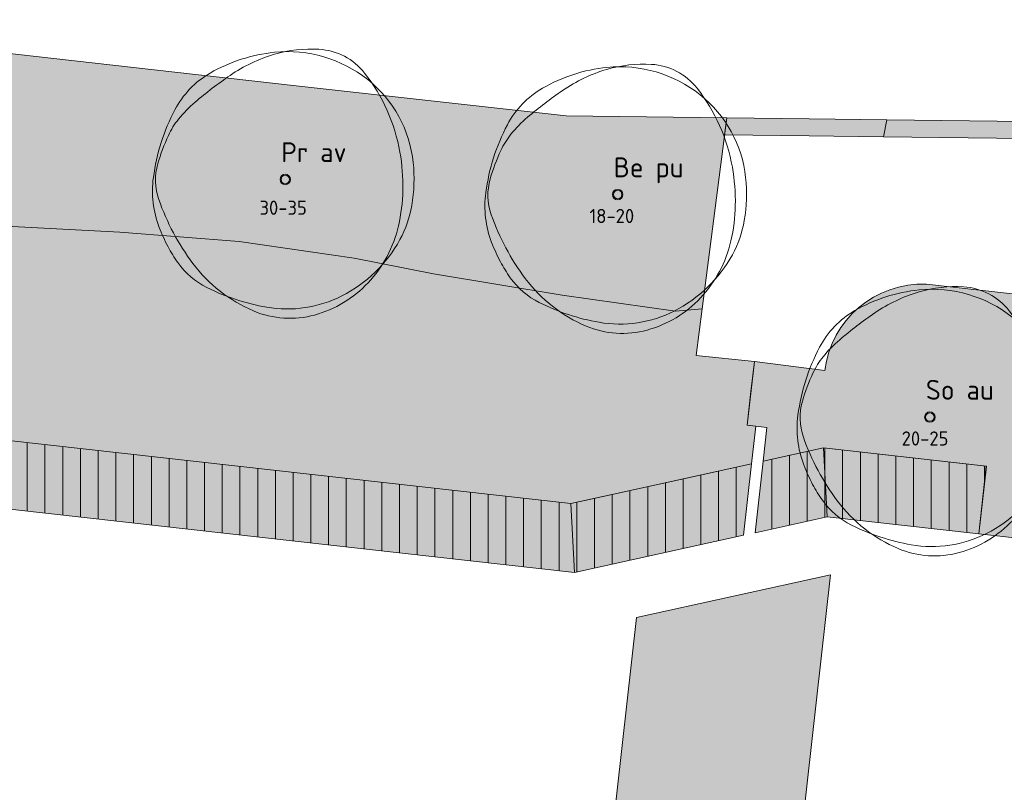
# Model space of a CAD drawing. Header units: metres. Extents: x 167415 to 168367, y 462435 to 462930.
# Tile 6 of 146: x 167540 to 167574, y 462615 to 462642. Entities that reach past the tile are written whole.
import ezdxf
from ezdxf.enums import TextEntityAlignment as Align

# ---------------------------------------------------------------- set-up
doc = ezdxf.new("R2010")
doc.units = ezdxf.units.M
doc.header["$LTSCALE"] = 0.2
for name, color, linetype, lineweight in [('N-PV-GR-BOOM-afmeting', 90, 'Continuous', 25), ('N-PV-GR-BOOM-GROND-S', 90, 'Continuous', 20), ('N-WE-VH-VERHARDING_TTE-A', 252, 'Continuous', 13), ('N_WE_GR_GRAS_WRM_RVA kruidenmengsel 2_B102-A', 141, 'Continuous', 18), ('N_WE_GR_GRAS_WRM_RVA kruidenmengsel 2_B102-G', 141, 'Continuous', 18), ('N_WE_GR_GRAS_WRM_RVA kruidenmengsel Barneveld_B116-A', 83, 'Continuous', 18), ('N_WE_GR_GRAS_WRM_RVA kruidenmengsel Barneveld_B116-G', 83, 'Continuous', 18), ('N_WE_GR_GRAS_WRM_RVA kruidenmengsel Barneveld_B116_TTE-A', 83, 'Continuous', 18), ('N_WE_GR_GRAS_WRM_RVA kruidenmengsel Barneveld_B116_TTE-G', 83, 'Continuous', 18)]:
    doc.layers.add(name, color=color, linetype=linetype, lineweight=lineweight)
doc.styles.add('NLCS-ISO-M200-T25', font='NLCS-ISO.ttf', dxfattribs={"height": 0.5})
doc.styles.add('NLCS-ISO-M200-T35', font='NLCS-ISO.ttf', dxfattribs={"height": 0.7000000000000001})
pattern_1 = [(90, (0, 0), (-0.6250000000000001, 0), [])]

# ---------------------------------------------------------------- blocks, each defined once
blk = doc.blocks.new('*U39')
at = {"linetype": 'Continuous'}
blk.add_circle((0, 0), 0.1845092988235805, dxfattribs=at)
blk.add_circle((0, 0), 0.15)
for centre, radius, start, end in [((0.9143825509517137, -0.002301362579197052), 4.600723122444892, 86.58911100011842, 106.3682710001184), ((1.056161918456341, 2.378944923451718), 2.21526890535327, 38.20985000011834, 86.5854950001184), ((0.1954232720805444, -1.18369016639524), 5.69477568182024, 95.77430700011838, 119.9477920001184), ((1.167773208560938, -0.8648117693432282), 5.499689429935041, 106.3688740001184, 124.4477540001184), ((0.07970034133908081, -0.03998979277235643), 4.545240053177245, 51.53933000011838, 95.77344500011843), ((-1.04000423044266, 0.9606120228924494), 3.220049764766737, 119.9474720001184, 152.2845150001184), ((6.673480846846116, -8.892264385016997), 15.23380010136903, 124.4457860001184, 130.3031460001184), ((0.2288267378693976, 0.1477590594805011), 4.305464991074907, 6.022262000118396, 51.53931800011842), ((2.460397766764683, -0.8782636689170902), 7.174070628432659, 152.2851410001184, 172.4003910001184), ((-0.3515115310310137, -0.6099093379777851), 4.373408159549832, 130.3005070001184, 141.2454220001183), ((-1.549780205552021, 0.3518966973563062), 2.836877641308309, 141.2443700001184, 154.9906160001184), ((2.154547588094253, -1.37596471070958), 6.924367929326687, 154.9923550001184, 163.7785190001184), ((-2.823502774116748, -0.2440311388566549), 6.971300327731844, 358.8883060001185, 9.983350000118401), ((-2.504075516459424, -0.0205774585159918), 2.072584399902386, 163.7796780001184, 199.3827820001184), ((-0.9877565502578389, 0.01932567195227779), 5.528817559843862, 350.2300720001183, 6.023218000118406), ((-1.102603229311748, -0.4029311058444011), 3.57950533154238, 172.3996280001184, 201.0284730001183), ((-1.978632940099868, -0.2603525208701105), 6.126276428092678, 347.0492550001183, 358.8876950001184), ((3.469242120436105, 2.080817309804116), 8.404750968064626, 199.3819430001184, 216.8465580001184), ((0.6392974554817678, -0.2608628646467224), 3.877806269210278, 331.3473820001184, 350.2303160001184), ((1.476309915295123, 0.5879067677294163), 6.342209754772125, 201.0235440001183, 207.8216400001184), ((-0.2560194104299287, -0.6565432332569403), 4.358694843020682, 316.7621770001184, 347.0498660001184), ((0.1673832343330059, -0.1029643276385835), 4.862144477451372, 207.8203580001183, 215.5805050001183), ((-0.1795833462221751, 0.1865259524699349), 4.810936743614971, 296.8801270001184, 331.3479920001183), ((-1.507113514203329, -1.300645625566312), 2.803406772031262, 215.5851440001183, 243.3800810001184), ((0.9177623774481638, 0.1688468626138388), 5.216390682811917, 216.8467250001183, 247.0462340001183), ((0.6477036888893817, 2.999956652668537), 7.613650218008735, 243.3843840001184, 260.1467900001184), ((-0.04137638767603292, -0.8584661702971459), 4.063995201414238, 285.3685610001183, 316.7631230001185), ((0.07267107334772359, -0.3112232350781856), 4.252909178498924, 260.1457210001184, 296.8807070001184), ((0.1648026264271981, -1.608874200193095), 3.285778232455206, 247.0471650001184, 285.3699040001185)]:
    blk.add_arc(centre, radius, start, end, dxfattribs=at)
blk.add_arc((-2.118072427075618, -0.1198345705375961), 6.255027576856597, 9.983148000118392, 38.20995300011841)
at = {"style": 'NLCS-ISO-M200-T35'}
blk.add_attdef('#._SOORT_TYPE', text='', height=0.7000000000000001, dxfattribs=at).set_placement((-0.141237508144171, 0.4009218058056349), align=Align.BOTTOM_LEFT)
blk = doc.blocks.new('*U41')
at = {"linetype": 'Continuous'}
blk.add_circle((0, 0), 0.1845092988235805, dxfattribs=at)
blk.add_circle((0, 0), 0.15)
for centre, radius, start, end in [((0.9143825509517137, -0.002301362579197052), 4.600723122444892, 86.58911100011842, 106.3682710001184), ((1.056161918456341, 2.378944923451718), 2.21526890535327, 38.20985000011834, 86.5854950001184), ((0.1954232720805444, -1.18369016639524), 5.69477568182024, 95.77430700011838, 119.9477920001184), ((1.167773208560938, -0.8648117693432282), 5.499689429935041, 106.3688740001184, 124.4477540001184), ((0.07970034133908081, -0.03998979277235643), 4.545240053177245, 51.53933000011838, 95.77344500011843), ((-1.04000423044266, 0.9606120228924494), 3.220049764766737, 119.9474720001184, 152.2845150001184), ((6.673480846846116, -8.892264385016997), 15.23380010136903, 124.4457860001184, 130.3031460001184), ((0.2288267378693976, 0.1477590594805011), 4.305464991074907, 6.022262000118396, 51.53931800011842), ((2.460397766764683, -0.8782636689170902), 7.174070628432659, 152.2851410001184, 172.4003910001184), ((-0.3515115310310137, -0.6099093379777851), 4.373408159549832, 130.3005070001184, 141.2454220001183), ((-1.549780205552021, 0.3518966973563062), 2.836877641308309, 141.2443700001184, 154.9906160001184), ((2.154547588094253, -1.37596471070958), 6.924367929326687, 154.9923550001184, 163.7785190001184), ((-2.823502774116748, -0.2440311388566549), 6.971300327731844, 358.8883060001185, 9.983350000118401), ((-2.504075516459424, -0.0205774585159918), 2.072584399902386, 163.7796780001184, 199.3827820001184), ((-0.9877565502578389, 0.01932567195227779), 5.528817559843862, 350.2300720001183, 6.023218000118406), ((-1.102603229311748, -0.4029311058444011), 3.57950533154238, 172.3996280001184, 201.0284730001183), ((-1.978632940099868, -0.2603525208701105), 6.126276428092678, 347.0492550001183, 358.8876950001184), ((3.469242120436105, 2.080817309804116), 8.404750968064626, 199.3819430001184, 216.8465580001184), ((0.6392974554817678, -0.2608628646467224), 3.877806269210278, 331.3473820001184, 350.2303160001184), ((1.476309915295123, 0.5879067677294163), 6.342209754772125, 201.0235440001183, 207.8216400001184), ((-0.2560194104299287, -0.6565432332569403), 4.358694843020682, 316.7621770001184, 347.0498660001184), ((0.1673832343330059, -0.1029643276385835), 4.862144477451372, 207.8203580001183, 215.5805050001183), ((-0.1795833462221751, 0.1865259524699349), 4.810936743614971, 296.8801270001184, 331.3479920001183), ((-1.507113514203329, -1.300645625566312), 2.803406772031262, 215.5851440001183, 243.3800810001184), ((0.9177623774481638, 0.1688468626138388), 5.216390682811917, 216.8467250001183, 247.0462340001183), ((0.6477036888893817, 2.999956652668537), 7.613650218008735, 243.3843840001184, 260.1467900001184), ((-0.04137638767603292, -0.8584661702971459), 4.063995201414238, 285.3685610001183, 316.7631230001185), ((0.07267107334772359, -0.3112232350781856), 4.252909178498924, 260.1457210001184, 296.8807070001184), ((0.1648026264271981, -1.608874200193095), 3.285778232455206, 247.0471650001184, 285.3699040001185)]:
    blk.add_arc(centre, radius, start, end, dxfattribs=at)
blk.add_arc((-2.118072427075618, -0.1198345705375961), 6.255027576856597, 9.983148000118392, 38.20995300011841)
at = {"style": 'NLCS-ISO-M200-T35'}
blk.add_attdef('#._SOORT_TYPE', text='', height=0.7000000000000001, dxfattribs=at).set_placement((-0.141237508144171, 0.4009218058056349), align=Align.BOTTOM_LEFT)
blk = doc.blocks.new('*U47')
at = {"linetype": 'Continuous'}
blk.add_circle((0, 0), 0.1845092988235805, dxfattribs=at)
blk.add_circle((0, 0), 0.15)
for centre, radius, start, end in [((0.9143825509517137, -0.002301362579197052), 4.600723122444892, 86.58911100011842, 106.3682710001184), ((1.056161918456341, 2.378944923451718), 2.21526890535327, 38.20985000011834, 86.5854950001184), ((0.1954232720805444, -1.18369016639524), 5.69477568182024, 95.77430700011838, 119.9477920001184), ((1.167773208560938, -0.8648117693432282), 5.499689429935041, 106.3688740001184, 124.4477540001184), ((0.07970034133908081, -0.03998979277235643), 4.545240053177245, 51.53933000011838, 95.77344500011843), ((-1.04000423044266, 0.9606120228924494), 3.220049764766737, 119.9474720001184, 152.2845150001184), ((6.673480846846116, -8.892264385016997), 15.23380010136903, 124.4457860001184, 130.3031460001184), ((0.2288267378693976, 0.1477590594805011), 4.305464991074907, 6.022262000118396, 51.53931800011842), ((2.460397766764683, -0.8782636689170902), 7.174070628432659, 152.2851410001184, 172.4003910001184), ((-0.3515115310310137, -0.6099093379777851), 4.373408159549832, 130.3005070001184, 141.2454220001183), ((-1.549780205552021, 0.3518966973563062), 2.836877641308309, 141.2443700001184, 154.9906160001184), ((2.154547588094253, -1.37596471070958), 6.924367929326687, 154.9923550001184, 163.7785190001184), ((-2.823502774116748, -0.2440311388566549), 6.971300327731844, 358.8883060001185, 9.983350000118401), ((-2.504075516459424, -0.0205774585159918), 2.072584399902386, 163.7796780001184, 199.3827820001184), ((-0.9877565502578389, 0.01932567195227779), 5.528817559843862, 350.2300720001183, 6.023218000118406), ((-1.102603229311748, -0.4029311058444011), 3.57950533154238, 172.3996280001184, 201.0284730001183), ((-1.978632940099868, -0.2603525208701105), 6.126276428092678, 347.0492550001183, 358.8876950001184), ((3.469242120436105, 2.080817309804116), 8.404750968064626, 199.3819430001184, 216.8465580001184), ((0.6392974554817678, -0.2608628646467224), 3.877806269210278, 331.3473820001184, 350.2303160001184), ((1.476309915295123, 0.5879067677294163), 6.342209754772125, 201.0235440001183, 207.8216400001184), ((-0.2560194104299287, -0.6565432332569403), 4.358694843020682, 316.7621770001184, 347.0498660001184), ((0.1673832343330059, -0.1029643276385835), 4.862144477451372, 207.8203580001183, 215.5805050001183), ((-0.1795833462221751, 0.1865259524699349), 4.810936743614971, 296.8801270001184, 331.3479920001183), ((-1.507113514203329, -1.300645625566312), 2.803406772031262, 215.5851440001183, 243.3800810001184), ((0.9177623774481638, 0.1688468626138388), 5.216390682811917, 216.8467250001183, 247.0462340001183), ((0.6477036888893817, 2.999956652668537), 7.613650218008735, 243.3843840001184, 260.1467900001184), ((-0.04137638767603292, -0.8584661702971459), 4.063995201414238, 285.3685610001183, 316.7631230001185), ((0.07267107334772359, -0.3112232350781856), 4.252909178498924, 260.1457210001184, 296.8807070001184), ((0.1648026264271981, -1.608874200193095), 3.285778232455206, 247.0471650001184, 285.3699040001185)]:
    blk.add_arc(centre, radius, start, end, dxfattribs=at)
blk.add_arc((-2.118072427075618, -0.1198345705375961), 6.255027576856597, 9.983148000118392, 38.20995300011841)
at = {"style": 'NLCS-ISO-M200-T35'}
blk.add_attdef('#._SOORT_TYPE', text='', height=0.7000000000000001, dxfattribs=at).set_placement((-0.141237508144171, 0.4009218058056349), align=Align.BOTTOM_LEFT)

msp = doc.modelspace()

# ---------------------------------------------------------------- hatches: boundary and pattern name
at = {"layer": 'N-WE-VH-VERHARDING_TTE-A', "transparency": 33554687}
h = msp.add_hatch(dxfattribs=at)
h.set_pattern_fill('ANSI31', color=256, scale=5, angle=45)
h.set_pattern_definition(pattern_1)
edge = h.paths.add_edge_path()
edge.add_line((167559.1664706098, 462624.9428472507), (167527.4883209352, 462628.4913978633))
edge.add_arc((167172.9137461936, 462667.5558233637), 356.7199999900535, 353.3274418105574, 353.71292704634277, ccw=False)
edge.add_line((167527.2174729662, 462626.1067270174), (167559.2946230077, 462622.5134808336))
edge.add_line((167559.2946230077, 462622.5134808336), (167559.1664706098, 462624.9428472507))
h = msp.add_hatch(dxfattribs=at)
h.set_pattern_fill('ANSI31', color=256, scale=5, angle=45)
h.set_pattern_definition(pattern_1)
h.paths.add_polyline_path([(167568.0804116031, 462626.9077326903), (167565.9422679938, 462626.4364251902), (167565.6599989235, 462623.9165902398), (167568.208564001, 462624.4783662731)])
h = msp.add_hatch(dxfattribs=at)
h.set_pattern_fill('ANSI31', color=256, scale=5, angle=45)
h.set_pattern_definition(pattern_1)
h.paths.add_polyline_path([(167573.8108865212, 462626.2658113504), (167568.0804116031, 462626.9077326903), (167568.208564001, 462624.4783662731), (167573.5571477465, 462623.8792239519)])
h = msp.add_hatch(dxfattribs=at)
h.set_pattern_fill('ANSI31', color=256, scale=5, angle=45)
h.set_pattern_definition(pattern_1)
h.paths.add_polyline_path([(167565.5398932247, 462626.3477303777), (167563.0381552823, 462625.7962763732), (167559.1664706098, 462624.9428472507), (167559.2946230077, 462622.5134808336), (167565.2576241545, 462623.8278954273)])
at = {"layer": 'N_WE_GR_GRAS_WRM_RVA kruidenmengsel 2_B102-A', "transparency": 33554687}
h = msp.add_hatch(color=256, dxfattribs=at)
h.dxf.hatch_style = 1
h.paths.add_polyline_path([(167564.6660109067, 462638.5376481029), (167559.0050751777, 462638.60573834), (167554.4507237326, 462639.1159116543), (167549.5838864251, 462639.6610892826), (167544.364627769, 462640.245744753), (167537.6047964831, 462641.0029734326), (167528.7170418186, 462641.9985696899), (167528.3326913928, 462637.1168387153), (167530.3815240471, 462636.1257125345), (167532.8713000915, 462635.3204127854), (167535.5535069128, 462635.0498470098), (167538.7857418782, 462634.7454468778), (167543.2619513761, 462634.5130383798), (167547.4679281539, 462634.17607413), (167551.5291191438, 462633.5922889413), (167554.3227876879, 462633.0442123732), (167558.8633141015, 462632.2844585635), (167562.8576566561, 462631.73007514), (167563.8023031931, 462631.809257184)])
h = msp.add_hatch(color=256, dxfattribs=at)
h.dxf.hatch_style = 1
h.paths.add_polyline_path([(167570.311378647, 462638.4697451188), (167567.5741000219, 462638.502669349), (167564.6660109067, 462638.5376481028), (167564.5891034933, 462637.9385297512), (167567.5741000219, 462637.9026259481), (167570.1899924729, 462637.8737124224)])
at = {"layer": 'N_WE_GR_GRAS_WRM_RVA kruidenmengsel Barneveld_B116-A', "transparency": 33554687}
h = msp.add_hatch(color=256, dxfattribs=at)
h.dxf.hatch_style = 1
h.paths.add_polyline_path([(167570.311378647, 462638.4697451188), (167577.1109689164, 462638.3879590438), (167577.2288195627, 462638.3613817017), (167577.1548533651, 462637.7873877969), (167570.1899924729, 462637.8737124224)])
h = msp.add_hatch(color=256, dxfattribs=at)
h.dxf.hatch_style = 1
edge = h.paths.add_edge_path()
edge.add_line((167563.8023031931, 462631.8092571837), (167562.8576566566, 462631.7300751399))
edge.add_line((167562.8576566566, 462631.7300751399), (167558.8633141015, 462632.2844585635))
edge.add_line((167558.8633141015, 462632.2844585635), (167554.3227876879, 462633.0442123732))
edge.add_line((167554.3227876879, 462633.0442123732), (167551.5291191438, 462633.5922889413))
edge.add_line((167551.5291191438, 462633.5922889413), (167549.9037793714, 462633.8259271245))
edge.add_line((167549.9037793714, 462633.8259271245), (167547.4679281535, 462634.1760741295))
edge.add_line((167547.4679281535, 462634.1760741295), (167543.2619513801, 462634.51303838))
edge.add_line((167543.2619513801, 462634.51303838), (167538.7857418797, 462634.7454468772))
edge.add_line((167538.7857418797, 462634.7454468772), (167535.5535069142, 462635.04984701))
edge.add_line((167535.5535069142, 462635.04984701), (167532.8713000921, 462635.3204127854))
edge.add_line((167532.8713000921, 462635.3204127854), (167530.3815240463, 462636.1257125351))
edge.add_line((167530.3815240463, 462636.1257125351), (167528.3326913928, 462637.1168387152))
edge.add_arc((167172.9137460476, 462667.5558233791), 356.7200001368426, 353.7129270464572, 355.1049877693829, ccw=False)
edge.add_line((167527.4883209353, 462628.4913978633), (167559.1664706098, 462624.9428472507))
edge.add_line((167559.1664706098, 462624.9428472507), (167559.6636490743, 462625.0524394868))
edge.add_line((167559.6636490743, 462625.0524394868), (167565.5398932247, 462626.3477303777))
edge.add_line((167565.5398932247, 462626.3477303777), (167565.6879832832, 462627.6697402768))
edge.add_line((167565.6879832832, 462627.6697402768), (167565.384879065, 462627.7036936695))
edge.add_line((167565.384879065, 462627.7036936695), (167565.5184661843, 462628.8962348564))
edge.add_line((167565.5184661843, 462628.8962348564), (167565.636781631, 462629.9524447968))
edge.add_line((167565.636781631, 462629.9524447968), (167563.5905636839, 462630.1590283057))
edge.add_line((167563.5905636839, 462630.1590283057), (167563.8023031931, 462631.8092571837))
h = msp.add_hatch(color=256, dxfattribs=at)
h.dxf.hatch_style = 1
edge = h.paths.add_edge_path()
edge.add_line((167565.9422679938, 462626.4364251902), (167566.0755591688, 462627.6263244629))
edge.add_line((167566.0755591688, 462627.6263244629), (167565.3848501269, 462627.703067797))
edge.add_line((167565.3848501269, 462627.703067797), (167565.6367816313, 462629.9524447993))
edge.add_line((167565.6367816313, 462629.9524447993), (167568.1167569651, 462629.6340961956))
edge.add_arc((167571.5712929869, 462629.1952566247), 3.482297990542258, 87.77710143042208, 172.760330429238, ccw=False)
edge.add_line((167571.7063614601, 462632.6749341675), (167578.5042998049, 462631.9134367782))
edge.add_arc((167547.2736602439, 462472.4140224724), 162.5282006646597, 74.193882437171, 78.9214137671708, ccw=False)
edge.add_arc((167547.2736602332, 462472.414022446), 162.5282006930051, 70.48885756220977, 74.19388243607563, ccw=False)
edge.add_line((167601.5564816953, 462625.6092942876), (167604.2774671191, 462624.6177741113))
edge.add_arc((167600.8068132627, 462614.6420764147), 10.56219592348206, 47.368468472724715, 70.81665766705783, ccw=False)
edge.add_arc((167615.7297280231, 462630.8915830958), 11.49999999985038, 227.4996408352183, 251.8427689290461)
edge.add_line((167612.1460322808, 462619.9642263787), (167615.006532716, 462619.0261069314))
edge.add_line((167615.006532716, 462619.0261069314), (167615.2731983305, 462618.380877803))
edge.add_line((167615.2731983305, 462618.380877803), (167600.2671359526, 462623.3022121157))
edge.add_line((167600.2671359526, 462623.3022121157), (167575.7984867, 462626.0431626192))
edge.add_line((167575.7984867, 462626.0431626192), (167575.5447479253, 462623.6565752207))
edge.add_line((167575.5447479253, 462623.6565752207), (167573.5571477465, 462623.8792239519))
edge.add_line((167573.5571477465, 462623.8792239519), (167573.824321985, 462626.2643063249))
edge.add_line((167573.824321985, 462626.2643063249), (167568.0804116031, 462626.9077326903))
edge.add_line((167568.0804116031, 462626.9077326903), (167565.9422679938, 462626.4364251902))
h = msp.add_hatch(color=256, dxfattribs=at)
h.dxf.hatch_style = 1
h.paths.add_polyline_path([(167568.3164256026, 462622.4336495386), (167561.4865795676, 462620.9281577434), (167559.6060730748, 462604.1407499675), (167566.1652266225, 462603.2297517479)])
at = {"layer": 'N_WE_GR_GRAS_WRM_RVA kruidenmengsel Barneveld_B116_TTE-A', "transparency": 33554687}
h = msp.add_hatch(color=256, dxfattribs=at)
h.dxf.hatch_style = 1
edge = h.paths.add_edge_path()
edge.add_line((167559.1664706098, 462624.9428472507), (167527.4883209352, 462628.4913978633))
edge.add_arc((167172.9137461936, 462667.5558233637), 356.7199999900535, 353.3274418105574, 353.71292704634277, ccw=False)
edge.add_line((167527.2174729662, 462626.1067270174), (167559.2946230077, 462622.5134808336))
edge.add_line((167559.2946230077, 462622.5134808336), (167559.1664706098, 462624.9428472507))
h = msp.add_hatch(color=256, dxfattribs=at)
h.dxf.hatch_style = 1
h.paths.add_polyline_path([(167568.0804116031, 462626.9077326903), (167565.9422679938, 462626.4364251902), (167565.6599989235, 462623.9165902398), (167568.208564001, 462624.4783662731)])
h = msp.add_hatch(color=256, dxfattribs=at)
h.dxf.hatch_style = 1
h.paths.add_polyline_path([(167573.8108865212, 462626.2658113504), (167568.0804116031, 462626.9077326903), (167568.208564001, 462624.4783662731), (167573.5571477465, 462623.8792239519)])
h = msp.add_hatch(color=256, dxfattribs=at)
h.dxf.hatch_style = 1
h.paths.add_polyline_path([(167565.5398932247, 462626.3477303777), (167563.0381552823, 462625.7962763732), (167559.1664706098, 462624.9428472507), (167559.2946230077, 462622.5134808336), (167565.2576241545, 462623.8278954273)])

# ---------------------------------------------------------------- linework, layer by layer
at = {"layer": 'N_WE_GR_GRAS_WRM_RVA kruidenmengsel 2_B102-G', "transparency": 33554687, "flags": 128}
for points in [[(167564.6660109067, 462638.5376481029), (167559.0050751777, 462638.60573834), (167554.4507237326, 462639.1159116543), (167549.5838864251, 462639.6610892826), (167544.364627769, 462640.245744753), (167537.6047964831, 462641.0029734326), (167528.7170418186, 462641.9985696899), (167528.3326913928, 462637.1168387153), (167530.3815240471, 462636.1257125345), (167532.8713000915, 462635.3204127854), (167535.5535069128, 462635.0498470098), (167538.7857418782, 462634.7454468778), (167543.2619513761, 462634.5130383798), (167547.4679281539, 462634.17607413), (167551.5291191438, 462633.5922889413), (167554.3227876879, 462633.0442123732), (167558.8633141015, 462632.2844585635), (167562.8576566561, 462631.73007514), (167563.8023031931, 462631.809257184)], [(167570.311378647, 462638.4697451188), (167567.5741000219, 462638.502669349), (167564.6660109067, 462638.5376481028), (167564.5891034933, 462637.9385297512), (167567.5741000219, 462637.9026259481), (167570.1899924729, 462637.8737124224)]]:
    msp.add_lwpolyline(points, close=True, dxfattribs=at)
at = {"layer": 'N_WE_GR_GRAS_WRM_RVA kruidenmengsel Barneveld_B116-G', "flags": 128}
msp.add_lwpolyline([(167570.311378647, 462638.4697451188), (167577.1109689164, 462638.3879590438), (167577.2288195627, 462638.3613817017), (167577.1548533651, 462637.7873877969), (167570.1899924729, 462637.8737124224)], close=True, dxfattribs=at)
at = {"layer": 'N_WE_GR_GRAS_WRM_RVA kruidenmengsel Barneveld_B116-G', "transparency": 33554687, "flags": 128}
for points in [[(167563.8023031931, 462631.8092571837), (167562.8576566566, 462631.7300751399), (167558.8633141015, 462632.2844585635), (167554.3227876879, 462633.0442123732), (167551.5291191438, 462633.5922889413), (167549.9037793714, 462633.8259271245), (167547.4679281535, 462634.1760741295), (167543.2619513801, 462634.51303838), (167538.7857418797, 462634.7454468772), (167535.5535069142, 462635.04984701), (167532.8713000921, 462635.3204127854), (167530.3815240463, 462636.1257125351), (167528.3326913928, 462637.1168387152, -0.006074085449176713), (167527.4883209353, 462628.4913978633), (167559.1664706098, 462624.9428472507), (167559.6636490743, 462625.0524394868), (167565.5398932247, 462626.3477303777), (167565.6879832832, 462627.6697402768), (167565.384879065, 462627.7036936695), (167565.5184661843, 462628.8962348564), (167565.636781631, 462629.9524447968), (167563.5905636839, 462630.1590283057)], [(167565.9422679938, 462626.4364251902), (167566.0755591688, 462627.6263244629), (167565.3848501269, 462627.703067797), (167565.6367816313, 462629.9524447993), (167568.1167569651, 462629.6340961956, -0.3887944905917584), (167571.7063614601, 462632.6749341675), (167578.5042998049, 462631.9134367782, -0.02063067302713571), (167591.5435763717, 462628.7968557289, -0.01616762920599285), (167601.5564816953, 462625.6092942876), (167604.2774671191, 462624.6177741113, -0.1026705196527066), (167607.9603874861, 462622.4129424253, 0.1066181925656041), (167612.1460322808, 462619.9642263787), (167615.006532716, 462619.0261069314), (167615.2731983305, 462618.380877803), (167600.2671359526, 462623.3022121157), (167575.7984867, 462626.0431626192), (167575.5447479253, 462623.6565752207), (167573.5571477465, 462623.8792239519), (167573.824321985, 462626.2643063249), (167568.0804116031, 462626.9077326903)]]:
    msp.add_lwpolyline(points, format="xyb", close=True, dxfattribs=at)
msp.add_lwpolyline([(167568.3164256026, 462622.4336495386), (167561.4865795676, 462620.9281577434), (167559.6060730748, 462604.1407499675), (167566.1652266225, 462603.2297517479)], close=True, dxfattribs=at)
at = {"layer": 'N_WE_GR_GRAS_WRM_RVA kruidenmengsel Barneveld_B116_TTE-G', "transparency": 33554687}
msp.add_lwpolyline([(167559.1664706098, 462624.9428472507), (167527.4883209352, 462628.4913978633, -0.001681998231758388), (167527.2174729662, 462626.1067270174), (167559.2946230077, 462622.5134808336)], format="xyb", close=True, dxfattribs=at)
for points in [[(167568.0804116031, 462626.9077326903), (167565.9422679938, 462626.4364251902), (167565.6599989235, 462623.9165902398), (167568.208564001, 462624.4783662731)], [(167573.8108865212, 462626.2658113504), (167568.0804116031, 462626.9077326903), (167568.208564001, 462624.4783662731), (167573.5571477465, 462623.8792239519)], [(167565.5398932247, 462626.3477303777), (167563.0381552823, 462625.7962763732), (167559.1664706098, 462624.9428472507), (167559.2946230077, 462622.5134808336), (167565.2576241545, 462623.8278954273)]]:
    msp.add_lwpolyline(points, close=True, dxfattribs=at)

# ---------------------------------------------------------------- block references
at = {"layer": 'N-PV-GR-BOOM-GROND-S', "transparency": 33554687}
for name, p, values in [('*U41', (167549.0977892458, 462636.3667306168), {'#._SOORT_TYPE': 'Pr av'}), ('*U39', (167560.8184855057, 462635.8344018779), {'#._SOORT_TYPE': 'Be pu'}), ('*U47', (167571.8251775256, 462627.9919051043), {'#._SOORT_TYPE': 'So au'})]:
    msp.add_blockref(name, p, dxfattribs=at).add_auto_attribs(values)

# ---------------------------------------------------------------- texts
at = {"layer": 'N-PV-GR-BOOM-afmeting', "ltscale": 0.8, "transparency": 33554687, "char_height": 0.5, "attachment_point": 1, "style": 'NLCS-ISO-M200-T25'}
for s, insert in [('30-35', (167548.1886605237, 462635.6217644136)), ('18-20', (167559.8232807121, 462635.3299120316)), ('20-25', (167570.829972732, 462627.4874152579))]:
    msp.add_mtext_dynamic_manual_height_columns(s, width=5.62560989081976, gutter_width=3, heights=[0], dxfattribs=dict(at, insert=insert))

doc.saveas('drawing.dxf')
